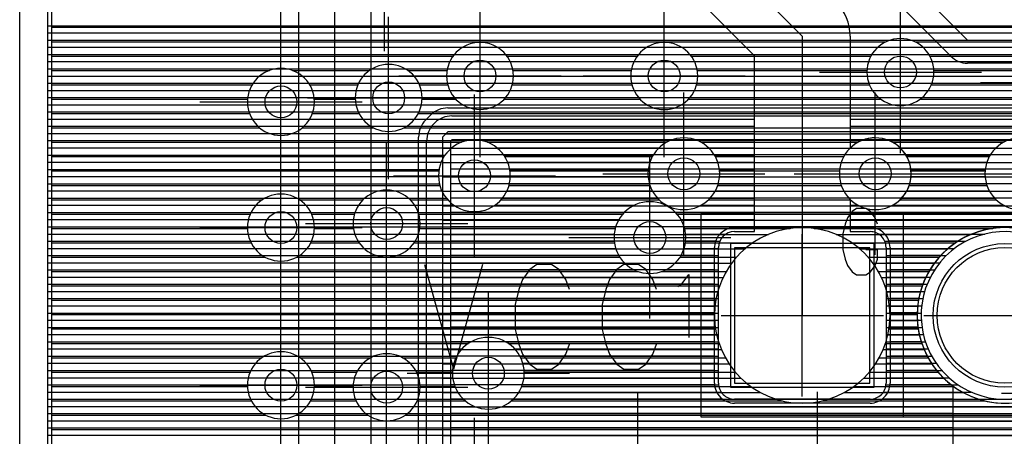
# Model space of a CAD drawing. Extents: x 25 to 291, y 23 to 136.
# Tile 30 of 147: x 25 to 38, y 78 to 83. Entities that reach past the tile are written whole.
import ezdxf

# ---------------------------------------------------------------- set-up
doc = ezdxf.new("R2010")
doc.units = 0
doc.layers.get('0').update_dxf_attribs({"linetype": 'CONTINUOUS'})
for name, color, linetype in [('copper_layer_2', 1, 'CONTINUOUS'), ('copper_layer_3', 3, 'CONTINUOUS'), ('copper_layer_bottom', 4, 'CONTINUOUS'), ('copper_layer_top', 5, 'CONTINUOUS'), ('drill_drawing', 6, 'CONTINUOUS'), ('silkscreen_top', 1, 'CONTINUOUS'), ('solder_mask_bottom', 1, 'CONTINUOUS'), ('solder_mask_top', 1, 'CONTINUOUS')]:
    doc.layers.add(name, color=color, linetype=linetype)

# ---------------------------------------------------------------- blocks, each defined once
blk = doc.blocks.new('D20')
blk.add_circle((0, 0), 0.2)
blk = doc.blocks.new('D112')
blk.add_circle((0, 0), 0.85)
blk = doc.blocks.new('D460')
blk.add_lwpolyline([(0.84836, 0.84836), (-0.84836, 0.84836), (-0.84836, -0.84836), (0.84836, -0.84836)], close=True)
blk = doc.blocks.new('D34')
blk.add_circle((0, 0), 0.9)
blk = doc.blocks.new('D649')
blk.add_lwpolyline([(0.89916, 0.89916), (-0.89916, 0.89916), (-0.89916, -0.89916), (0.89916, -0.89916)], close=True)

msp = doc.modelspace()

# ---------------------------------------------------------------- linework, layer by layer
at = {"layer": 'copper_layer_2', "color": 1}
for points in [[(31.725171, 125.050292), (25.750064, 125.050292), (25.750064, 25.750064), (86.050292, 25.750064)], [(25.750064, 83.029718), (80.660655, 83.029718)], [(25.750064, 82.939802), (46.569723, 82.939802)], [(25.750064, 82.849886), (46.395225, 82.849886)], [(25.750064, 82.759716), (46.319533, 82.759716)], [(25.750064, 82.669799), (46.278385, 82.669799)], [(25.750064, 82.579883), (46.261113, 82.579883)], [(25.750064, 82.489713), (46.264669, 82.489713)], [(25.750064, 82.399797), (46.289307, 82.399797)], [(25.750064, 82.309881), (46.340361, 82.309881)], [(25.750064, 82.21971), (46.434595, 82.21971)], [(25.750064, 82.129794), (73.860554, 82.129794)], [(25.750064, 82.039878), (73.765812, 82.039878)], [(30.766574, 82.000254), (45.500127, 82.000254)], [(25.750064, 81.949708), (30.600203, 81.949708)], [(25.750064, 81.859792), (30.501905, 81.859792)], [(30.487935, 81.845822), (30.554229, 81.91237)], [(25.750064, 81.769876), (30.432817, 81.769876)], [(25.750064, 81.679705), (30.403607, 81.679705)], [(25.750064, 81.589789), (30.400051, 81.589789)], [(30.400051, 52.09144), (30.400051, 81.633731)], [(45.500127, 77.127508), (45.500127, 81.700279), (30.766574, 81.700279), (30.700025, 81.633731), (30.700025, 52.09144), (30.816358, 51.975108), (45.483617, 51.975108), (45.500127, 51.991618), (45.500127, 77.122936)], [(30.741173, 81.674879), (45.500127, 81.674879)], [(25.750064, 81.499873), (30.400051, 81.499873)], [(30.700025, 81.494793), (45.500127, 81.494793)], [(25.750064, 81.409703), (30.400051, 81.409703)], [(25.750064, 81.319787), (30.400051, 81.319787)], [(25.750064, 81.22987), (30.400051, 81.22987)], [(30.700025, 81.314707), (45.500127, 81.314707)], [(25.750064, 81.139954), (30.400051, 81.139954)], [(30.700025, 81.134874), (45.500127, 81.134874)], [(25.750064, 81.049784), (30.400051, 81.049784)], [(25.750064, 80.959868), (30.400051, 80.959868)], [(25.750064, 80.869952), (30.400051, 80.869952)], [(30.700025, 80.954788), (45.500127, 80.954788)], [(25.750064, 80.779782), (30.400051, 80.779782)], [(30.700025, 80.774702), (45.500127, 80.774702)], [(25.750064, 80.689865), (30.400051, 80.689865)], [(25.750064, 80.599949), (30.400051, 80.599949)], [(25.750064, 80.509779), (30.400051, 80.509779)], [(30.700025, 80.594869), (45.500127, 80.594869)], [(25.750064, 80.419863), (30.400051, 80.419863)], [(30.700025, 80.414783), (34.78537, 80.414783)], [(35.635001, 80.414783), (37.325375, 80.414783)], [(25.750064, 80.329947), (30.400051, 80.329947)], [(25.750064, 80.239776), (30.400051, 80.239776)], [(30.700025, 80.23495), (34.493523, 80.23495)], [(35.926594, 80.23495), (37.033528, 80.23495)], [(25.750064, 80.14986), (30.400051, 80.14986)], [(25.750064, 80.059944), (30.400051, 80.059944)], [(30.700025, 80.054864), (34.326137, 80.054864)], [(36.09398, 80.054864), (36.866142, 80.054864)], [(25.750064, 79.969774), (30.400051, 79.969774)], [(25.750064, 79.879858), (30.400051, 79.879858)], [(30.700025, 79.874778), (34.217678, 79.874778)], [(36.202438, 79.874778), (36.757684, 79.874778)], [(25.750064, 79.789942), (30.400051, 79.789942)], [(25.750064, 79.699771), (30.400051, 79.699771)], [(25.750064, 79.609855), (30.400051, 79.609855)], [(30.700025, 79.694945), (34.150368, 79.694945)], [(36.270003, 79.694945), (36.690373, 79.694945)], [(25.750064, 79.519939), (30.400051, 79.519939)], [(30.700025, 79.514859), (34.116078, 79.514859)], [(36.304039, 79.514859), (36.656083, 79.514859)], [(25.750064, 79.429769), (30.400051, 79.429769)], [(25.750064, 79.339853), (30.400051, 79.339853)], [(25.750064, 79.249936), (30.400051, 79.249936)], [(30.700025, 79.334773), (34.112014, 79.334773)], [(36.308103, 79.334773), (36.652019, 79.334773)], [(25.750064, 79.159766), (30.400051, 79.159766)], [(30.700025, 79.15494), (34.137668, 79.15494)], [(36.282449, 79.15494), (36.677673, 79.15494)], [(25.750064, 79.06985), (30.400051, 79.06985)], [(25.750064, 78.979934), (30.400051, 78.979934)], [(25.750064, 78.889764), (30.400051, 78.889764)], [(30.700025, 78.974854), (34.19558, 78.974854)], [(36.224536, 78.974854), (36.735585, 78.974854)], [(25.750064, 78.799848), (30.400051, 78.799848)], [(30.700025, 78.794768), (34.291593, 78.794768)], [(36.128524, 78.794768), (36.831598, 78.794768)], [(25.750064, 78.709931), (30.400051, 78.709931)], [(25.750064, 78.619761), (30.400051, 78.619761)], [(25.750064, 78.529845), (30.400051, 78.529845)], [(30.700025, 78.614935), (34.439929, 78.614935)], [(35.980188, 78.614935), (36.979934, 78.614935)], [(25.750064, 78.439929), (30.400051, 78.439929)], [(30.700025, 78.434849), (34.682753, 78.434849)], [(35.737363, 78.434849), (37.222758, 78.434849)], [(25.750064, 78.349759), (30.400051, 78.349759)], [(25.750064, 78.259843), (30.400051, 78.259843)], [(30.700025, 78.254763), (43.489205, 78.254763)], [(25.750064, 78.169926), (30.400051, 78.169926)], [(25.750064, 78.079756), (30.400051, 78.079756)], [(30.700025, 78.07493), (45.500127, 78.07493)], [(25.750064, 77.98984), (30.400051, 77.98984)], [(25.750064, 77.899924), (30.400051, 77.899924)], [(30.700025, 77.894844), (45.500127, 77.894844)]]:
    msp.add_lwpolyline(points, dxfattribs=at)
for points in [[(30.766574, 82.000254), (30.766574, 82.000254), (30.766574, 82.000254, 0.198432), (30.554229, 81.91237), (30.554229, 81.91237)], [(30.487935, 81.845822), (30.487935, 81.845822), (30.487935, 81.845822, 0.198767), (30.400051, 81.633731), (30.400051, 81.633731)], [(36.310135, 79.400051), (36.310135, 79.400051), (36.310135, 79.400051, 1), (34.109982, 79.400051), (34.109982, 79.400051), (34.109982, 79.400051, 1), (36.310135, 79.400051), (36.310135, 79.400051)], [(36.310135, 79.400051), (36.310135, 79.400051), (36.310135, 79.400051, 1), (34.109982, 79.400051), (34.109982, 79.400051), (34.109982, 79.400051, 1), (36.310135, 79.400051), (36.310135, 79.400051)], [(38.85014, 79.400051), (38.85014, 79.400051), (38.85014, 79.400051, 1), (36.649987, 79.400051), (36.649987, 79.400051), (36.649987, 79.400051, 1), (38.85014, 79.400051), (38.85014, 79.400051)], [(38.85014, 79.400051), (38.85014, 79.400051), (38.85014, 79.400051, 1), (36.649987, 79.400051), (36.649987, 79.400051), (36.649987, 79.400051, 1), (38.85014, 79.400051), (38.85014, 79.400051)]]:
    msp.add_lwpolyline(points, format="xyb", dxfattribs=at)
at = {"layer": 'copper_layer_3', "color": 3}
for points in [[(31.725171, 125.000254), (25.800102, 125.000254), (25.800102, 55.650241), (28.305817, 55.650241)], [(25.800102, 83.009906), (44.22733, 83.009906)], [(25.800102, 82.82982), (36.260351, 82.82982)], [(36.619761, 82.82982), (42.82093, 82.82982)], [(25.800102, 82.649733), (30.83236, 82.649733)], [(31.507747, 82.649733), (33.14224, 82.649733)], [(33.817882, 82.649733), (36.070612, 82.649733)], [(36.8095, 82.649733), (38.199898, 82.649733)], [(25.800102, 82.469901), (28.531369, 82.469901)], [(28.818644, 82.469901), (29.785116, 82.469901)], [(30.265177, 82.469901), (30.755906, 82.469901)], [(31.584201, 82.469901), (33.065786, 82.469901)], [(33.894336, 82.469901), (36.020574, 82.469901)], [(36.859538, 82.469901), (38.067564, 82.469901)], [(25.800102, 82.289815), (28.313945, 82.289815)], [(29.036068, 82.289815), (29.638557, 82.289815)], [(30.411481, 82.289815), (30.764796, 82.289815)], [(31.575311, 82.289815), (33.07493, 82.289815)], [(33.885446, 82.289815), (36.051816, 82.289815)], [(36.828296, 82.289815), (38.041148, 82.289815)], [(25.800102, 82.109728), (28.256541, 82.109728)], [(29.093726, 82.109728), (29.605283, 82.109728)], [(30.444755, 82.109728), (30.86665, 82.109728)], [(31.473457, 82.109728), (33.17653, 82.109728)], [(33.783592, 82.109728), (36.194056, 82.109728)], [(36.686309, 82.109728), (38.09652, 82.109728)], [(25.800102, 81.929896), (28.280925, 81.929896)], [(29.069088, 81.929896), (29.653289, 81.929896)], [(30.397003, 81.929896), (38.305055, 81.929896)], [(25.800102, 81.749809), (28.409449, 81.749809)], [(28.940818, 81.749809), (29.836678, 81.749809)], [(30.213614, 81.749809), (47.310135, 81.749809)], [(25.800102, 81.569723), (30.937516, 81.569723)], [(31.262383, 81.569723), (33.508763, 81.569723)], [(33.941326, 81.569723), (35.908814, 81.569723)], [(36.341377, 81.569723), (37.733807, 81.569723)], [(25.800102, 81.389891), (30.719075, 81.389891)], [(31.480823, 81.389891), (33.329439, 81.389891)], [(34.12065, 81.389891), (35.729489, 81.389891)], [(36.520701, 81.389891), (37.554483, 81.389891)], [(25.800102, 81.209804), (30.654051, 81.209804)], [(31.546101, 81.209804), (33.276353, 81.209804)], [(34.173736, 81.209804), (35.676403, 81.209804)], [(36.573787, 81.209804), (37.501397, 81.209804)], [(25.800102, 81.029718), (30.666497, 81.029718)], [(31.533655, 81.029718), (33.299213, 81.029718)], [(34.150876, 81.029718), (35.699263, 81.029718)], [(36.550927, 81.029718), (37.524257, 81.029718)], [(25.800102, 80.849886), (28.442469, 80.849886)], [(28.907798, 80.849886), (29.705867, 80.849886)], [(30.294387, 80.849886), (30.76505, 80.849886)], [(31.435103, 80.849886), (33.414275, 80.849886)], [(34.036068, 80.849886), (35.814072, 80.849886)], [(36.435865, 80.849886), (37.639065, 80.849886)], [(25.800102, 80.669799), (28.290831, 80.669799)], [(29.059182, 80.669799), (29.597409, 80.669799)], [(30.402591, 80.669799), (32.959868, 80.669799)], [(33.640081, 80.669799), (43.362459, 80.669799)], [(25.800102, 80.489713), (28.255271, 80.489713)], [(29.094996, 80.489713), (29.584455, 80.489713)], [(30.415799, 80.489713), (32.864872, 80.489713)], [(33.735331, 80.489713), (35.05969, 80.489713)], [(35.360427, 80.489713), (37.599695, 80.489713)], [(25.800102, 80.309881), (28.300737, 80.309881)], [(29.04953, 80.309881), (29.655575, 80.309881)], [(30.344425, 80.309881), (32.854712, 80.309881)], [(33.745237, 80.309881), (34.591567, 80.309881)], [(35.82855, 80.309881), (37.131572, 80.309881)], [(25.800102, 80.129794), (28.477013, 80.129794)], [(28.873254, 80.129794), (32.922784, 80.129794)], [(33.677419, 80.129794), (34.386843, 80.129794)], [(36.033274, 80.129794), (36.926848, 80.129794)], [(25.800102, 79.949708), (33.153162, 79.949708)], [(33.447041, 79.949708), (34.257303, 79.949708)], [(36.162814, 79.949708), (36.797308, 79.949708)], [(25.800102, 79.769876), (34.17399, 79.769876)], [(36.246126, 79.769876), (36.713995, 79.769876)], [(25.800102, 79.589789), (34.126492, 79.589789)], [(36.293625, 79.589789), (36.666497, 79.589789)], [(25.800102, 79.409703), (34.109982, 79.409703)], [(36.310135, 79.409703), (36.649987, 79.409703)], [(25.800102, 79.22987), (34.123444, 79.22987)], [(36.296927, 79.22987), (36.663449, 79.22987)], [(25.800102, 79.049784), (31.025908, 79.049784)], [(31.524257, 79.049784), (34.167386, 79.049784)], [(36.252731, 79.049784), (36.707391, 79.049784)], [(25.800102, 78.869698), (28.435103, 78.869698)], [(28.915164, 78.869698), (29.80061, 78.869698)], [(30.19939, 78.869698), (30.869444, 78.869698)], [(31.680721, 78.869698), (34.24638, 78.869698)], [(36.173736, 78.869698), (36.786386, 78.869698)], [(25.800102, 78.689865), (28.288799, 78.689865)], [(29.061468, 78.689865), (29.625349, 78.689865)], [(30.374905, 78.689865), (30.825248, 78.689865)], [(31.724917, 78.689865), (34.370079, 78.689865)], [(36.050038, 78.689865), (36.910084, 78.689865)], [(25.800102, 78.509779), (28.255271, 78.509779)], [(29.094742, 78.509779), (29.580137, 78.509779)], [(30.419863, 78.509779), (30.85649, 78.509779)], [(31.693675, 78.509779), (34.564135, 78.509779)], [(35.855982, 78.509779), (37.10414, 78.509779)], [(25.800102, 78.329947), (28.303277, 78.329947)], [(29.04699, 78.329947), (29.616205, 78.329947)], [(30.384049, 78.329947), (30.986538, 78.329947)], [(31.563627, 78.329947), (34.956312, 78.329947)], [(35.463805, 78.329947), (37.496317, 78.329947)], [(25.800102, 78.14986), (28.486665, 78.14986)], [(28.863602, 78.14986), (29.768352, 78.14986)], [(30.231648, 78.14986), (38.369063, 78.14986)], [(25.800102, 77.969774), (44.532385, 77.969774)]]:
    msp.add_lwpolyline(points, dxfattribs=at)
for points in [[(31.590043, 82.400051), (31.590043, 82.400051), (31.590043, 82.400051, 1), (30.750318, 82.400051), (30.750318, 82.400051), (30.750318, 82.400051, 1), (31.590043, 82.400051), (31.590043, 82.400051)], [(31.590043, 82.400051), (31.590043, 82.400051), (31.590043, 82.400051, 1), (30.750318, 82.400051), (30.750318, 82.400051), (30.750318, 82.400051, 1), (31.590043, 82.400051), (31.590043, 82.400051)], [(33.900178, 82.400051), (33.900178, 82.400051), (33.900178, 82.400051, 1), (33.059944, 82.400051), (33.059944, 82.400051), (33.059944, 82.400051, 1), (33.900178, 82.400051), (33.900178, 82.400051)], [(33.900178, 82.400051), (33.900178, 82.400051), (33.900178, 82.400051, 1), (33.059944, 82.400051), (33.059944, 82.400051), (33.059944, 82.400051, 1), (33.900178, 82.400051), (33.900178, 82.400051)], [(36.860046, 82.450089), (36.860046, 82.450089), (36.860046, 82.450089, 1), (36.02032, 82.450089), (36.02032, 82.450089), (36.02032, 82.450089, 1), (36.860046, 82.450089), (36.860046, 82.450089)], [(36.860046, 82.450089), (36.860046, 82.450089), (36.860046, 82.450089, 1), (36.02032, 82.450089), (36.02032, 82.450089), (36.02032, 82.450089, 1), (36.860046, 82.450089), (36.860046, 82.450089)], [(29.094996, 82.075184), (29.094996, 82.075184), (29.094996, 82.075184, 1), (28.255271, 82.075184), (28.255271, 82.075184), (28.255271, 82.075184, 1), (29.094996, 82.075184), (29.094996, 82.075184)], [(29.094996, 82.075184), (29.094996, 82.075184), (29.094996, 82.075184, 1), (28.255271, 82.075184), (28.255271, 82.075184), (28.255271, 82.075184, 1), (29.094996, 82.075184), (29.094996, 82.075184)], [(30.445009, 82.125222), (30.445009, 82.125222), (30.445009, 82.125222, 1), (29.605283, 82.125222), (29.605283, 82.125222), (29.605283, 82.125222, 1), (30.445009, 82.125222), (30.445009, 82.125222)], [(30.445009, 82.125222), (30.445009, 82.125222), (30.445009, 82.125222, 1), (29.605283, 82.125222), (29.605283, 82.125222), (29.605283, 82.125222, 1), (30.445009, 82.125222), (30.445009, 82.125222)], [(31.550165, 81.150114), (31.550165, 81.150114), (31.550165, 81.150114, 1), (30.649987, 81.150114), (30.649987, 81.150114), (30.649987, 81.150114, 1), (31.550165, 81.150114), (31.550165, 81.150114)], [(31.550165, 81.150114), (31.550165, 81.150114), (31.550165, 81.150114, 1), (30.649987, 81.150114), (30.649987, 81.150114), (30.649987, 81.150114, 1), (31.550165, 81.150114), (31.550165, 81.150114)], [(34.175006, 81.17526), (34.175006, 81.17526), (34.175006, 81.17526, 1), (33.275337, 81.17526), (33.275337, 81.17526), (33.275337, 81.17526, 1), (34.175006, 81.17526), (34.175006, 81.17526)], [(34.175006, 81.17526), (34.175006, 81.17526), (34.175006, 81.17526, 1), (33.275337, 81.17526), (33.275337, 81.17526), (33.275337, 81.17526, 1), (34.175006, 81.17526), (34.175006, 81.17526)], [(36.575057, 81.17526), (36.575057, 81.17526), (36.575057, 81.17526, 1), (35.674879, 81.17526), (35.674879, 81.17526), (35.674879, 81.17526, 1), (36.575057, 81.17526), (36.575057, 81.17526)], [(36.575057, 81.17526), (36.575057, 81.17526), (36.575057, 81.17526, 1), (35.674879, 81.17526), (35.674879, 81.17526), (35.674879, 81.17526, 1), (36.575057, 81.17526), (36.575057, 81.17526)], [(38.400051, 81.17526), (38.400051, 81.17526), (38.400051, 81.17526, 1), (37.499873, 81.17526), (37.499873, 81.17526), (37.499873, 81.17526, 1), (38.400051, 81.17526), (38.400051, 81.17526)], [(38.400051, 81.17526), (38.400051, 81.17526), (38.400051, 81.17526, 1), (37.499873, 81.17526), (37.499873, 81.17526), (37.499873, 81.17526, 1), (38.400051, 81.17526), (38.400051, 81.17526)], [(30.420117, 80.550165), (30.420117, 80.550165), (30.420117, 80.550165, 1), (29.579883, 80.550165), (29.579883, 80.550165), (29.579883, 80.550165, 1), (30.420117, 80.550165), (30.420117, 80.550165)], [(30.420117, 80.550165), (30.420117, 80.550165), (30.420117, 80.550165, 1), (29.579883, 80.550165), (29.579883, 80.550165), (29.579883, 80.550165, 1), (30.420117, 80.550165), (30.420117, 80.550165)], [(29.094996, 80.500127), (29.094996, 80.500127), (29.094996, 80.500127, 1), (28.255271, 80.500127), (28.255271, 80.500127), (28.255271, 80.500127, 1), (29.094996, 80.500127), (29.094996, 80.500127)], [(29.094996, 80.500127), (29.094996, 80.500127), (29.094996, 80.500127, 1), (28.255271, 80.500127), (28.255271, 80.500127), (28.255271, 80.500127, 1), (29.094996, 80.500127), (29.094996, 80.500127)], [(33.750064, 80.375159), (33.750064, 80.375159), (33.750064, 80.375159, 1), (32.849886, 80.375159), (32.849886, 80.375159), (32.849886, 80.375159, 1), (33.750064, 80.375159), (33.750064, 80.375159)], [(33.750064, 80.375159), (33.750064, 80.375159), (33.750064, 80.375159, 1), (32.849886, 80.375159), (32.849886, 80.375159), (32.849886, 80.375159, 1), (33.750064, 80.375159), (33.750064, 80.375159)], [(36.310135, 79.400051), (36.310135, 79.400051), (36.310135, 79.400051, 1), (34.109982, 79.400051), (34.109982, 79.400051), (34.109982, 79.400051, 1), (36.310135, 79.400051), (36.310135, 79.400051)], [(36.310135, 79.400051), (36.310135, 79.400051), (36.310135, 79.400051, 1), (34.109982, 79.400051), (34.109982, 79.400051), (34.109982, 79.400051, 1), (36.310135, 79.400051), (36.310135, 79.400051)], [(38.716789, 78.875032), (38.716789, 78.875032, 6.901093), (38.275083, 78.433579), (38.275083, 78.433579)], [(31.725171, 78.675133), (31.725171, 78.675133), (31.725171, 78.675133, 1), (30.824994, 78.675133), (30.824994, 78.675133), (30.824994, 78.675133, 1), (31.725171, 78.675133), (31.725171, 78.675133)], [(31.725171, 78.675133), (31.725171, 78.675133), (31.725171, 78.675133, 1), (30.824994, 78.675133), (30.824994, 78.675133), (30.824994, 78.675133, 1), (31.725171, 78.675133), (31.725171, 78.675133)], [(29.094996, 78.525273), (29.094996, 78.525273), (29.094996, 78.525273, 1), (28.255271, 78.525273), (28.255271, 78.525273), (28.255271, 78.525273, 1), (29.094996, 78.525273), (29.094996, 78.525273)], [(29.094996, 78.525273), (29.094996, 78.525273), (29.094996, 78.525273, 1), (28.255271, 78.525273), (28.255271, 78.525273), (28.255271, 78.525273, 1), (29.094996, 78.525273), (29.094996, 78.525273)], [(30.420117, 78.500127), (30.420117, 78.500127), (30.420117, 78.500127, 1), (29.579883, 78.500127), (29.579883, 78.500127), (29.579883, 78.500127, 1), (30.420117, 78.500127), (30.420117, 78.500127)], [(30.420117, 78.500127), (30.420117, 78.500127), (30.420117, 78.500127, 1), (29.579883, 78.500127), (29.579883, 78.500127), (29.579883, 78.500127, 1), (30.420117, 78.500127), (30.420117, 78.500127)]]:
    msp.add_lwpolyline(points, format="xyb", dxfattribs=at)
at = {"layer": 'copper_layer_bottom', "color": 4}
for points in [[(31.725171, 125.050292), (25.750064, 125.050292), (25.750064, 25.750064), (86.050292, 25.750064)], [(30.474981, 105.8603), (29.575057, 104.960122), (29.575057, 88.535179), (35.210058, 82.900178), (35.210058, 79.400051)], [(30.91999, 89.210058), (37.280163, 82.85014), (41.980188, 82.85014), (45.900178, 86.77013), (62.08001, 86.77013), (63.210058, 87.900178), (69.800102, 87.900178), (70.225044, 88.325121)], [(37.07493, 82.645161), (30.715011, 89.00508)], [(34.360173, 80.450089), (34.610109, 80.450089), (34.610109, 82.651511), (29.150876, 88.110998)], [(25.750064, 83.029718), (34.231902, 83.029718)], [(35.795784, 83.029718), (36.690373, 83.029718)], [(25.750064, 82.939802), (34.321819, 82.939802)], [(25.750064, 82.849886), (34.411989, 82.849886)], [(35.808738, 82.939802), (36.78029, 82.939802)], [(35.810008, 82.900178), (35.810008, 81.496571)], [(35.810008, 82.849886), (36.870206, 82.849886)], [(25.750064, 82.759716), (34.501905, 82.759716)], [(35.810008, 82.759716), (36.960376, 82.759716)], [(25.750064, 82.669799), (34.591821, 82.669799)], [(25.750064, 82.579883), (34.610109, 82.579883)], [(35.810008, 82.669799), (37.050292, 82.669799)], [(35.810008, 82.579883), (37.175006, 82.579883)], [(25.750064, 82.489713), (34.610109, 82.489713)], [(35.810008, 82.489713), (46.214122, 82.489713)], [(41.980188, 82.560071), (37.280163, 82.560071)], [(25.750064, 82.399797), (34.610109, 82.399797)], [(35.810008, 82.399797), (46.235966, 82.399797)], [(25.750064, 82.309881), (34.610109, 82.309881)], [(25.750064, 82.21971), (34.610109, 82.21971)], [(35.810008, 82.309881), (46.279655, 82.309881)], [(35.810008, 82.21971), (46.354585, 82.21971)], [(25.750064, 82.129794), (34.610109, 82.129794)], [(35.810008, 82.129794), (46.385065, 82.129794)], [(25.750064, 82.039878), (34.610109, 82.039878)], [(35.810008, 82.039878), (46.385065, 82.039878)], [(25.750064, 81.949708), (34.610109, 81.949708)], [(25.750064, 81.859792), (34.610109, 81.859792)], [(35.810008, 81.949708), (46.385065, 81.949708)], [(35.810008, 81.859792), (46.385065, 81.859792)], [(25.750064, 81.769876), (34.610109, 81.769876)], [(35.810008, 81.769876), (46.385065, 81.769876)], [(25.750064, 81.679705), (34.610109, 81.679705)], [(25.750064, 81.589789), (31.004064, 81.589789)], [(31.196088, 81.589789), (33.550165, 81.589789)], [(33.899924, 81.589789), (34.610109, 81.589789)], [(35.810008, 81.679705), (46.385065, 81.679705)], [(35.810008, 81.589789), (35.950216, 81.589789)], [(36.299975, 81.589789), (37.77521, 81.589789)], [(25.750064, 81.499873), (30.816866, 81.499873)], [(31.383287, 81.499873), (33.413513, 81.499873)], [(34.036576, 81.499873), (34.610109, 81.499873)], [(35.810008, 81.499873), (35.813564, 81.499873)], [(36.436627, 81.499873), (37.638557, 81.499873)], [(25.750064, 81.409703), (30.732537, 81.409703)], [(31.467615, 81.409703), (33.341123, 81.409703)], [(34.108966, 81.409703), (34.610109, 81.409703)], [(36.509017, 81.409703), (37.566167, 81.409703)], [(25.750064, 81.319787), (30.683261, 81.319787)], [(25.750064, 81.22987), (30.657099, 81.22987)], [(31.516891, 81.319787), (33.298959, 81.319787)], [(31.543053, 81.22987), (33.278385, 81.22987)], [(34.15113, 81.319787), (34.610109, 81.319787)], [(34.171704, 81.22987), (34.610109, 81.22987)], [(36.551181, 81.319787), (37.524003, 81.319787)], [(36.571755, 81.22987), (37.503429, 81.22987)], [(25.750064, 81.139954), (30.650241, 81.139954)], [(31.549911, 81.139954), (33.276353, 81.139954)], [(34.173736, 81.139954), (34.610109, 81.139954)], [(36.573787, 81.139954), (37.501397, 81.139954)], [(25.750064, 81.049784), (30.661417, 81.049784)], [(31.538735, 81.049784), (33.292863, 81.049784)], [(34.157226, 81.049784), (34.610109, 81.049784)], [(36.557277, 81.049784), (37.517907, 81.049784)], [(25.750064, 80.959868), (30.692405, 80.959868)], [(25.750064, 80.869952), (30.748031, 80.869952)], [(31.452121, 80.869952), (33.394463, 80.869952)], [(31.507747, 80.959868), (33.329947, 80.959868)], [(34.055626, 80.869952), (34.610109, 80.869952)], [(34.120142, 80.959868), (34.610109, 80.959868)], [(35.810008, 80.853696), (35.810008, 80.450089), (36.060198, 80.450089)], [(36.455677, 80.869952), (37.619507, 80.869952)], [(36.520193, 80.959868), (37.554991, 80.959868)], [(25.750064, 80.779782), (30.844298, 80.779782)], [(31.355601, 80.779782), (33.103124, 80.779782)], [(33.496825, 80.779782), (33.510033, 80.779782)], [(33.940056, 80.779782), (34.610109, 80.779782)], [(35.810008, 80.779782), (35.910084, 80.779782)], [(36.340107, 80.779782), (37.735077, 80.779782)], [(25.750064, 80.689865), (32.97841, 80.689865)], [(25.750064, 80.599949), (32.910084, 80.599949)], [(33.621793, 80.689865), (34.610109, 80.689865)], [(33.689865, 80.599949), (34.610109, 80.599949)], [(35.810008, 80.689865), (43.358141, 80.689865)], [(35.810008, 80.599949), (43.385573, 80.599949)], [(25.750064, 80.509779), (32.870714, 80.509779)], [(33.729489, 80.509779), (34.610109, 80.509779)], [(35.810008, 80.509779), (43.436627, 80.509779)], [(25.750064, 80.419863), (32.852172, 80.419863)], [(33.747777, 80.419863), (34.254255, 80.419863)], [(36.165862, 80.419863), (37.499619, 80.419863)], [(25.750064, 80.329947), (32.852426, 80.329947)], [(25.750064, 80.239776), (32.870968, 80.239776)], [(33.729235, 80.239776), (34.16002, 80.239776)], [(33.747777, 80.329947), (34.17653, 80.329947)], [(34.16002, 78.550165), (34.16002, 80.250191)], [(36.243586, 80.329947), (37.261875, 80.329947)], [(36.260097, 80.250191), (36.260097, 78.550165)], [(36.260097, 80.239776), (37.119634, 80.239776)], [(25.750064, 80.14986), (32.910592, 80.14986)], [(33.689611, 80.14986), (34.16002, 80.14986)], [(36.260097, 80.14986), (37.014986, 80.14986)], [(25.750064, 80.059944), (32.978918, 80.059944)], [(33.621031, 80.059944), (34.16002, 80.059944)], [(36.260097, 80.059944), (36.933198, 80.059944)], [(25.750064, 79.969774), (33.104648, 79.969774)], [(25.750064, 79.879858), (34.16002, 79.879858)], [(33.495555, 79.969774), (34.16002, 79.969774)], [(36.260097, 79.969774), (36.86792, 79.969774)], [(36.260097, 79.879858), (36.816104, 79.879858)], [(25.750064, 79.789942), (34.16002, 79.789942)], [(36.260097, 79.789942), (36.774956, 79.789942)], [(25.750064, 79.699771), (34.16002, 79.699771)], [(25.750064, 79.609855), (34.16002, 79.609855)], [(36.260097, 79.699771), (36.743713, 79.699771)], [(36.260097, 79.609855), (36.721107, 79.609855)], [(25.750064, 79.519939), (34.16002, 79.519939)], [(36.260097, 79.519939), (36.706883, 79.519939)], [(25.750064, 79.429769), (34.16002, 79.429769)], [(36.260097, 79.429769), (36.700533, 79.429769)], [(25.750064, 79.339853), (34.16002, 79.339853)], [(25.750064, 79.249936), (34.16002, 79.249936)], [(36.260097, 79.339853), (36.701803, 79.339853)], [(36.260097, 79.249936), (36.710947, 79.249936)], [(25.750064, 79.159766), (34.16002, 79.159766)], [(36.260097, 79.159766), (36.727965, 79.159766)], [(25.750064, 79.06985), (31.058928, 79.06985)], [(31.491237, 79.06985), (34.16002, 79.06985)], [(36.260097, 79.06985), (36.753366, 79.06985)], [(25.750064, 78.979934), (30.943866, 78.979934)], [(25.750064, 78.889764), (30.879604, 78.889764)], [(31.606299, 78.979934), (34.16002, 78.979934)], [(31.670561, 78.889764), (34.16002, 78.889764)], [(36.260097, 78.979934), (36.78791, 78.979934)], [(36.260097, 78.889764), (36.83236, 78.889764)], [(25.750064, 78.799848), (30.842774, 78.799848)], [(31.707391, 78.799848), (34.16002, 78.799848)], [(36.260097, 78.799848), (36.888494, 78.799848)], [(25.750064, 78.709931), (30.826518, 78.709931)], [(31.723647, 78.709931), (34.16002, 78.709931)], [(36.260097, 78.709931), (36.958852, 78.709931)], [(25.750064, 78.619761), (30.82855, 78.619761)], [(25.750064, 78.529845), (30.849124, 78.529845)], [(31.701041, 78.529845), (34.161036, 78.529845)], [(31.721615, 78.619761), (34.16002, 78.619761)], [(36.259081, 78.529845), (37.16256, 78.529845)], [(36.260097, 78.619761), (37.047498, 78.619761)], [(25.750064, 78.439929), (30.891542, 78.439929)], [(31.658623, 78.439929), (34.193294, 78.439929)], [(36.226822, 78.439929), (37.325375, 78.439929)], [(25.750064, 78.349759), (30.964186, 78.349759)], [(25.750064, 78.259843), (31.101854, 78.259843)], [(31.448311, 78.259843), (38.306579, 78.259843)], [(31.585979, 78.349759), (38.281433, 78.349759)], [(36.060198, 78.350267), (34.360173, 78.350267)], [(25.750064, 78.169926), (38.354585, 78.169926)], [(25.750064, 78.079756), (38.436627, 78.079756)], [(25.750064, 77.98984), (38.611125, 77.98984)], [(25.750064, 77.899924), (42.382525, 77.899924)]]:
    msp.add_lwpolyline(points, dxfattribs=at)
for points in [[(35.810008, 82.900178), (35.810008, 82.900178), (35.810008, 82.900178, 0.199058), (35.634239, 83.324359), (35.634239, 83.324359)], [(37.07493, 82.645161), (37.07493, 82.645161), (37.07493, 82.645161, 0.199048), (37.280163, 82.560071), (37.280163, 82.560071)], [(31.550165, 81.150114), (31.550165, 81.150114), (31.550165, 81.150114, 1), (30.649987, 81.150114), (30.649987, 81.150114), (30.649987, 81.150114, 1), (31.550165, 81.150114), (31.550165, 81.150114)], [(31.550165, 81.150114), (31.550165, 81.150114), (31.550165, 81.150114, 1), (30.649987, 81.150114), (30.649987, 81.150114), (30.649987, 81.150114, 1), (31.550165, 81.150114), (31.550165, 81.150114)], [(34.175006, 81.17526), (34.175006, 81.17526), (34.175006, 81.17526, 1), (33.275337, 81.17526), (33.275337, 81.17526), (33.275337, 81.17526, 1), (34.175006, 81.17526), (34.175006, 81.17526)], [(34.175006, 81.17526), (34.175006, 81.17526), (34.175006, 81.17526, 1), (33.275337, 81.17526), (33.275337, 81.17526), (33.275337, 81.17526, 1), (34.175006, 81.17526), (34.175006, 81.17526)], [(35.810008, 80.853696), (35.810008, 80.853696), (35.810008, 80.853696, 2.38017), (35.810008, 81.496571), (35.810008, 81.496571)], [(38.400051, 81.17526), (38.400051, 81.17526), (38.400051, 81.17526, 1), (37.499873, 81.17526), (37.499873, 81.17526), (37.499873, 81.17526, 1), (38.400051, 81.17526), (38.400051, 81.17526)], [(38.400051, 81.17526), (38.400051, 81.17526), (38.400051, 81.17526, 1), (37.499873, 81.17526), (37.499873, 81.17526), (37.499873, 81.17526, 1), (38.400051, 81.17526), (38.400051, 81.17526)], [(33.750064, 80.375159), (33.750064, 80.375159), (33.750064, 80.375159, 1), (32.849886, 80.375159), (32.849886, 80.375159), (32.849886, 80.375159, 1), (33.750064, 80.375159), (33.750064, 80.375159)], [(33.750064, 80.375159), (33.750064, 80.375159), (33.750064, 80.375159, 1), (32.849886, 80.375159), (32.849886, 80.375159), (32.849886, 80.375159, 1), (33.750064, 80.375159), (33.750064, 80.375159)], [(34.360173, 80.450089), (34.360173, 80.450089), (34.360173, 80.450089, 0.413315), (34.16002, 80.250191), (34.16002, 80.250191)], [(36.260097, 80.250191), (36.260097, 80.250191), (36.260097, 80.250191, 0.414214), (36.060198, 80.450089), (36.060198, 80.450089)], [(38.656337, 78.869952), (38.656337, 78.869952, 7.768466), (38.280417, 78.493777), (38.280417, 78.493777)], [(31.725171, 78.675133), (31.725171, 78.675133), (31.725171, 78.675133, 1), (30.824994, 78.675133), (30.824994, 78.675133), (30.824994, 78.675133, 1), (31.725171, 78.675133), (31.725171, 78.675133)], [(31.725171, 78.675133), (31.725171, 78.675133), (31.725171, 78.675133, 1), (30.824994, 78.675133), (30.824994, 78.675133), (30.824994, 78.675133, 1), (31.725171, 78.675133), (31.725171, 78.675133)], [(34.16002, 78.550165), (34.16002, 78.550165), (34.16002, 78.550165, 0.415111), (34.360173, 78.350267), (34.360173, 78.350267)], [(36.060198, 78.350267), (36.060198, 78.350267), (36.060198, 78.350267, 0.414214), (36.260097, 78.550165), (36.260097, 78.550165)]]:
    msp.add_lwpolyline(points, format="xyb", dxfattribs=at)
at = {"layer": 'copper_layer_top', "color": 5}
for points in [[(31.725171, 125.050292), (25.750064, 125.050292), (25.750064, 25.750064), (86.050292, 25.750064)], [(35.085852, 100.370079), (32.416561, 100.370079), (30.098298, 98.05207), (29.800102, 97.753874), (29.800102, 48.215138), (29.800102, 47.811532), (30.161544, 47.450089), (30.300737, 47.450089)], [(28.900178, 47.625095), (28.900178, 48.215138), (28.900178, 97.94031)], [(29.350013, 48.215138), (29.350013, 97.94031)], [(25.750064, 83.029718), (28.900178, 83.029718)], [(29.800102, 83.029718), (43.185166, 83.029718)], [(25.750064, 82.939802), (28.900178, 82.939802)], [(25.750064, 82.849886), (28.900178, 82.849886)], [(29.800102, 82.939802), (43.185166, 82.939802)], [(29.800102, 82.849886), (43.185166, 82.849886)], [(25.750064, 82.759716), (28.900178, 82.759716)], [(29.800102, 82.759716), (43.185166, 82.759716)], [(25.750064, 82.669799), (28.900178, 82.669799)], [(25.750064, 82.579883), (28.900178, 82.579883)], [(29.800102, 82.669799), (43.185166, 82.669799)], [(29.800102, 82.579883), (43.185166, 82.579883)], [(25.750064, 82.489713), (28.900178, 82.489713)], [(29.800102, 82.489713), (43.19812, 82.489713)], [(25.750064, 82.399797), (28.900178, 82.399797)], [(29.800102, 82.399797), (43.286005, 82.399797)], [(25.750064, 82.309881), (28.900178, 82.309881)], [(25.750064, 82.21971), (28.900178, 82.21971)], [(29.800102, 82.309881), (46.279655, 82.309881)], [(29.800102, 82.21971), (46.354585, 82.21971)], [(25.750064, 82.129794), (28.900178, 82.129794)], [(29.800102, 82.129794), (46.499365, 82.129794)], [(25.750064, 82.039878), (28.900178, 82.039878)], [(29.800102, 82.039878), (65.489967, 82.039878)], [(25.750064, 81.949708), (28.900178, 81.949708)], [(25.750064, 81.859792), (28.900178, 81.859792)], [(29.800102, 81.949708), (43.228346, 81.949708)], [(29.800102, 81.859792), (30.666243, 81.859792)], [(30.816358, 81.900178), (42.275083, 81.900178)], [(25.750064, 81.769876), (28.900178, 81.769876)], [(29.800102, 81.769876), (30.564643, 81.769876)], [(30.588011, 81.795784), (30.604267, 81.812294)], [(25.750064, 81.679705), (28.900178, 81.679705)], [(25.750064, 81.589789), (28.900178, 81.589789)], [(29.800102, 81.679705), (30.515875, 81.679705)], [(29.800102, 81.589789), (30.500127, 81.589789)], [(30.500127, 53.975108), (30.500127, 81.583693)], [(45.400051, 52.075184), (45.400051, 79.900178), (42.275083, 79.900178), (42.275083, 81.600203), (30.816358, 81.600203), (30.800102, 81.583693), (30.800102, 53.975108), (33.750064, 53.975108), (33.750064, 52.075184), (45.400051, 52.075184)], [(30.811024, 81.594869), (42.275083, 81.594869)], [(25.750064, 81.499873), (28.900178, 81.499873)], [(29.800102, 81.499873), (30.500127, 81.499873)], [(25.750064, 81.409703), (28.900178, 81.409703)], [(29.800102, 81.409703), (30.500127, 81.409703)], [(30.800102, 81.414783), (42.275083, 81.414783)], [(25.750064, 81.319787), (28.900178, 81.319787)], [(25.750064, 81.22987), (28.900178, 81.22987)], [(29.800102, 81.319787), (30.500127, 81.319787)], [(29.800102, 81.22987), (30.500127, 81.22987)], [(30.800102, 81.23495), (42.275083, 81.23495)], [(25.750064, 81.139954), (28.900178, 81.139954)], [(29.800102, 81.139954), (30.500127, 81.139954)], [(25.750064, 81.049784), (28.900178, 81.049784)], [(29.800102, 81.049784), (30.500127, 81.049784)], [(30.800102, 81.054864), (42.275083, 81.054864)], [(25.750064, 80.959868), (28.900178, 80.959868)], [(25.750064, 80.869952), (28.900178, 80.869952)], [(29.800102, 80.959868), (30.500127, 80.959868)], [(29.800102, 80.869952), (30.500127, 80.869952)], [(30.800102, 80.874778), (42.275083, 80.874778)], [(25.750064, 80.779782), (28.900178, 80.779782)], [(29.800102, 80.779782), (30.500127, 80.779782)], [(25.750064, 80.689865), (28.900178, 80.689865)], [(25.750064, 80.599949), (28.900178, 80.599949)], [(29.800102, 80.689865), (30.500127, 80.689865)], [(29.800102, 80.599949), (30.500127, 80.599949)], [(30.800102, 80.694945), (42.275083, 80.694945)], [(25.750064, 80.509779), (28.900178, 80.509779)], [(29.800102, 80.509779), (30.500127, 80.509779)], [(30.800102, 80.514859), (42.275083, 80.514859)], [(34.360173, 80.500127), (36.060198, 80.500127)], [(25.750064, 80.419863), (28.900178, 80.419863)], [(29.800102, 80.419863), (30.500127, 80.419863)], [(25.750064, 80.329947), (28.900178, 80.329947)], [(25.750064, 80.239776), (28.900178, 80.239776)], [(29.800102, 80.329947), (30.500127, 80.329947)], [(29.800102, 80.239776), (30.500127, 80.239776)], [(30.800102, 80.334773), (34.124714, 80.334773)], [(34.109982, 78.550165), (34.109982, 80.250191)], [(36.295403, 80.334773), (37.17018, 80.334773)], [(36.310135, 80.250191), (36.310135, 78.550165)], [(25.750064, 80.14986), (28.900178, 80.14986)], [(29.800102, 80.14986), (30.500127, 80.14986)], [(30.800102, 80.15494), (34.109982, 80.15494)], [(36.310135, 80.15494), (36.949708, 80.15494)], [(25.750064, 80.059944), (28.900178, 80.059944)], [(29.800102, 80.059944), (30.500127, 80.059944)], [(25.750064, 79.969774), (28.900178, 79.969774)], [(25.750064, 79.879858), (28.900178, 79.879858)], [(29.800102, 79.969774), (30.500127, 79.969774)], [(29.800102, 79.879858), (30.500127, 79.879858)], [(30.800102, 79.974854), (34.109982, 79.974854)], [(36.310135, 79.974854), (36.81204, 79.974854)], [(25.750064, 79.789942), (28.900178, 79.789942)], [(29.800102, 79.789942), (30.500127, 79.789942)], [(30.800102, 79.794768), (34.109982, 79.794768)], [(36.310135, 79.794768), (36.723393, 79.794768)], [(25.750064, 79.699771), (28.900178, 79.699771)], [(25.750064, 79.609855), (28.900178, 79.609855)], [(29.800102, 79.699771), (30.500127, 79.699771)], [(29.800102, 79.609855), (30.500127, 79.609855)], [(30.800102, 79.614935), (34.109982, 79.614935)], [(36.310135, 79.614935), (36.671323, 79.614935)], [(25.750064, 79.519939), (28.900178, 79.519939)], [(29.800102, 79.519939), (30.500127, 79.519939)], [(25.750064, 79.429769), (28.900178, 79.429769)], [(29.800102, 79.429769), (30.500127, 79.429769)], [(30.800102, 79.434849), (34.109982, 79.434849)], [(36.310135, 79.434849), (36.650495, 79.434849)], [(25.750064, 79.339853), (28.900178, 79.339853)], [(25.750064, 79.249936), (28.900178, 79.249936)], [(29.800102, 79.339853), (30.500127, 79.339853)], [(29.800102, 79.249936), (30.500127, 79.249936)], [(30.800102, 79.254763), (34.109982, 79.254763)], [(36.310135, 79.254763), (36.659639, 79.254763)], [(25.750064, 79.159766), (28.900178, 79.159766)], [(29.800102, 79.159766), (30.500127, 79.159766)], [(25.750064, 79.06985), (28.900178, 79.06985)], [(29.800102, 79.06985), (30.500127, 79.06985)], [(30.800102, 79.07493), (34.109982, 79.07493)], [(36.310135, 79.07493), (36.699263, 79.07493)], [(25.750064, 78.979934), (28.900178, 78.979934)], [(25.750064, 78.889764), (28.900178, 78.889764)], [(29.800102, 78.979934), (30.500127, 78.979934)], [(29.800102, 78.889764), (30.500127, 78.889764)], [(30.800102, 78.894844), (34.109982, 78.894844)], [(36.310135, 78.894844), (36.772924, 78.894844)], [(25.750064, 78.799848), (28.900178, 78.799848)], [(29.800102, 78.799848), (30.500127, 78.799848)], [(25.750064, 78.709931), (28.900178, 78.709931)], [(29.800102, 78.709931), (30.500127, 78.709931)], [(30.800102, 78.714757), (34.109982, 78.714757)], [(36.310135, 78.714757), (36.889764, 78.714757)], [(25.750064, 78.619761), (28.900178, 78.619761)], [(25.750064, 78.529845), (28.900178, 78.529845)], [(29.800102, 78.619761), (30.500127, 78.619761)], [(29.800102, 78.529845), (30.500127, 78.529845)], [(30.800102, 78.534925), (34.11049, 78.534925)], [(36.309627, 78.534925), (37.070866, 78.534925)], [(37.100076, 76.287529), (37.100076, 78.512827)], [(25.750064, 78.439929), (28.900178, 78.439929)], [(29.800102, 78.439929), (30.500127, 78.439929)], [(25.750064, 78.349759), (28.900178, 78.349759)], [(25.750064, 78.259843), (28.900178, 78.259843)], [(29.800102, 78.349759), (30.500127, 78.349759)], [(29.800102, 78.259843), (30.500127, 78.259843)], [(30.800102, 78.354839), (34.203962, 78.354839)], [(36.060198, 78.300229), (34.360173, 78.300229)], [(36.216154, 78.354839), (37.100076, 78.354839)], [(25.750064, 78.169926), (28.900178, 78.169926)], [(29.800102, 78.169926), (30.500127, 78.169926)], [(30.800102, 78.174752), (37.100076, 78.174752)], [(25.750064, 78.079756), (28.900178, 78.079756)], [(29.800102, 78.079756), (30.500127, 78.079756)], [(25.750064, 77.98984), (28.900178, 77.98984)], [(25.750064, 77.899924), (28.900178, 77.899924)], [(29.800102, 77.98984), (30.500127, 77.98984)], [(29.800102, 77.899924), (30.500127, 77.899924)], [(30.800102, 77.99492), (37.100076, 77.99492)]]:
    msp.add_lwpolyline(points, dxfattribs=at)
for points in [[(30.816358, 81.900178), (30.816358, 81.900178), (30.816358, 81.900178, 0.199058), (30.604267, 81.812294), (30.604267, 81.812294)], [(30.588011, 81.795784), (30.588011, 81.795784), (30.588011, 81.795784, 0.198767), (30.500127, 81.583693), (30.500127, 81.583693)], [(34.360173, 80.500127), (34.360173, 80.500127), (34.360173, 80.500127, 0.413495), (34.109982, 80.250191), (34.109982, 80.250191)], [(36.310135, 80.250191), (36.310135, 80.250191), (36.310135, 80.250191, 0.414214), (36.060198, 80.500127), (36.060198, 80.500127)], [(38.400051, 78.512827), (38.400051, 78.512827), (38.400051, 78.512827, 3.057082), (37.100076, 78.512827), (37.100076, 78.512827)], [(34.109982, 78.550165), (34.109982, 78.550165), (34.109982, 78.550165, 0.414932), (34.360173, 78.300229), (34.360173, 78.300229)], [(36.060198, 78.300229), (36.060198, 78.300229), (36.060198, 78.300229, 0.414214), (36.310135, 78.550165), (36.310135, 78.550165)]]:
    msp.add_lwpolyline(points, format="xyb", dxfattribs=at)
at = {"layer": 'drill_drawing', "color": 6}
for points in [[(25.400051, 25.400051), (25.400051, 125.400305), (31.725171, 125.400305), (31.725171, 126.700279), (39.474981, 126.700279), (39.474981, 125.400305), (71.600203, 125.400305), (71.600203, 123.400305), (79.200152, 123.400305), (79.200152, 125.400305), (86.400051, 125.400305), (86.400051, 25.400051), (25.400051, 25.400051)], [(28.675133, 82.709169), (28.675133, 84.741173)], [(29.975108, 82.709169), (29.975108, 84.741173)], [(36.440183, 81.434087), (36.440183, 83.466091)], [(31.17018, 81.384049), (31.17018, 83.416053)], [(33.480061, 81.384049), (33.480061, 83.416053)], [(28.675133, 81.059182), (28.675133, 83.091186)], [(30.025146, 81.10922), (30.025146, 83.141224)], [(35.424181, 82.450089), (37.456185, 82.450089)], [(30.154178, 82.400051), (32.186182, 82.400051)], [(32.464059, 82.400051), (34.496063, 82.400051)], [(37.443993, 82.320041), (39.475997, 82.320041)], [(29.009144, 82.125222), (31.041148, 82.125222)], [(31.100076, 80.134112), (31.100076, 82.166116)], [(33.725171, 80.159258), (33.725171, 82.191262)], [(36.124968, 80.159258), (36.124968, 82.191262)], [(27.659131, 82.075184), (29.691135, 82.075184)], [(28.675133, 79.484125), (28.675133, 81.516129)], [(30, 79.534163), (30, 81.566167)], [(33.299975, 79.359157), (33.299975, 81.391161)], [(30.084074, 81.150114), (32.116078, 81.150114)], [(32.709169, 81.17526), (34.741173, 81.17526)], [(35.108966, 81.17526), (37.14097, 81.17526)], [(36.93396, 81.17526), (38.965964, 81.17526)], [(36.15113, 80.543053), (36.122174, 80.622555), (36.064516, 80.701803), (36.006604, 80.741681), (35.891288, 80.741681), (35.83363, 80.701803), (35.775718, 80.622555), (35.747015, 80.543053), (35.718059, 80.424181), (35.718059, 80.225552), (35.747015, 80.10668), (35.775718, 80.027178), (35.83363, 79.94793), (35.891288, 79.908052), (36.006604, 79.908052), (36.064516, 79.94793), (36.122174, 80.027178), (36.15113, 80.10668), (36.15113, 80.225552)], [(27.659131, 80.500127), (29.691135, 80.500127)], [(28.983998, 80.550165), (31.016002, 80.550165)], [(32.283973, 80.375159), (34.315977, 80.375159)], [(35.210058, 78.384049), (35.210058, 80.416053)], [(36.006604, 80.225552), (36.15113, 80.225552)], [(31.275083, 77.659131), (31.275083, 79.691135)], [(28.675133, 77.509271), (28.675133, 79.541275)], [(30, 77.484125), (30, 79.516129)], [(34.194056, 79.400051), (36.22606, 79.400051)], [(36.734061, 79.400051), (38.766066, 79.400051)], [(30.259081, 78.675133), (32.291085, 78.675133)], [(27.659131, 78.525273), (29.691135, 78.525273)], [(28.983998, 78.500127), (31.016002, 78.500127)], [(33.150114, 76.409195), (33.150114, 78.441199)], [(35.400051, 76.409195), (35.400051, 78.441199)], [(37.709169, 78.425197), (39.741173, 78.425197)], [(31.100076, 76.084074), (31.100076, 78.116078)]]:
    msp.add_lwpolyline(points, dxfattribs=at)
at = {"layer": 'silkscreen_top', "color": 1}
for points in [[(33.940056, 78.130048), (41.560071, 78.130048), (41.560071, 80.670053), (33.940056, 80.670053), (33.940056, 78.130048)], [(36.480061, 78.130048), (36.480061, 80.670053)], [(30.474981, 80.037592), (30.83871, 78.725171)], [(31.202438, 80.037592), (30.83871, 78.725171)], [(32.293371, 79.725171), (32.247904, 79.85014), (32.156972, 79.975108), (32.06604, 80.037592), (31.884176, 80.037592), (31.793244, 79.975108), (31.702311, 79.85014), (31.656845, 79.725171), (31.611379, 79.537719), (31.611379, 79.225044), (31.656845, 79.037592), (31.702311, 78.912624), (31.793244, 78.787656), (31.884176, 78.725171), (32.06604, 78.725171), (32.156972, 78.787656), (32.247904, 78.912624), (32.293371, 79.037592)], [(33.384049, 79.725171), (33.338583, 79.85014), (33.247904, 79.975108), (33.156972, 80.037592), (32.975108, 80.037592), (32.884176, 79.975108), (32.793244, 79.85014), (32.747777, 79.725171), (32.702311, 79.537719), (32.702311, 79.225044), (32.747777, 79.037592), (32.793244, 78.912624), (32.884176, 78.787656), (32.975108, 78.725171), (33.156972, 78.725171), (33.247904, 78.787656), (33.338583, 78.912624), (33.384049, 79.037592)], [(33.649987, 79.762764), (33.704597, 79.800102), (33.786386, 79.912624), (33.786386, 79.125222)]]:
    msp.add_lwpolyline(points, dxfattribs=at)

# ---------------------------------------------------------------- block references
at = {"layer": 'copper_layer_2'}
for p in [(31.17018, 82.400051), (33.480061, 82.400051), (36.440183, 82.450089), (30.025146, 82.125222), (28.675133, 82.075184), (31.100076, 81.150114), (33.725171, 81.17526), (36.124968, 81.17526), (30, 80.550165), (28.675133, 80.500127), (33.299975, 80.375159), (31.275083, 78.675133), (28.675133, 78.525273), (30, 78.500127)]:
    msp.add_blockref('D20', p, dxfattribs=at)
at = {"layer": 'copper_layer_bottom'}
for name, p in [('D20', (31.17018, 82.400051)), ('D20', (33.480061, 82.400051)), ('D20', (36.440183, 82.450089)), ('D20', (30.025146, 82.125222)), ('D20', (28.675133, 82.075184)), ('D20', (31.100076, 81.150114)), ('D20', (33.725171, 81.17526)), ('D20', (36.124968, 81.17526)), ('D20', (30, 80.550165)), ('D20', (28.675133, 80.500127)), ('D20', (33.299975, 80.375159)), ('D460', (35.210058, 79.400051)), ('D112', (37.750064, 79.400051)), ('D20', (31.275083, 78.675133)), ('D20', (28.675133, 78.525273)), ('D20', (30, 78.500127))]:
    msp.add_blockref(name, p, dxfattribs=at)
at = {"layer": 'copper_layer_top'}
for name, p in [('D20', (31.17018, 82.400051)), ('D20', (33.480061, 82.400051)), ('D20', (36.440183, 82.450089)), ('D20', (30.025146, 82.125222)), ('D20', (28.675133, 82.075184)), ('D20', (31.100076, 81.150114)), ('D20', (33.725171, 81.17526)), ('D20', (36.124968, 81.17526)), ('D20', (30, 80.550165)), ('D20', (28.675133, 80.500127)), ('D20', (33.299975, 80.375159)), ('D460', (35.210058, 79.400051)), ('D112', (37.750064, 79.400051)), ('D20', (31.275083, 78.675133)), ('D20', (28.675133, 78.525273)), ('D20', (30, 78.500127))]:
    msp.add_blockref(name, p, dxfattribs=at)
at = {"layer": 'solder_mask_bottom'}
for name, p in [('D649', (35.210058, 79.400051)), ('D34', (37.750064, 79.400051))]:
    msp.add_blockref(name, p, dxfattribs=at)
at = {"layer": 'solder_mask_top'}
for name, p in [('D649', (35.210058, 79.400051)), ('D34', (37.750064, 79.400051))]:
    msp.add_blockref(name, p, dxfattribs=at)

doc.saveas('drawing.dxf')
